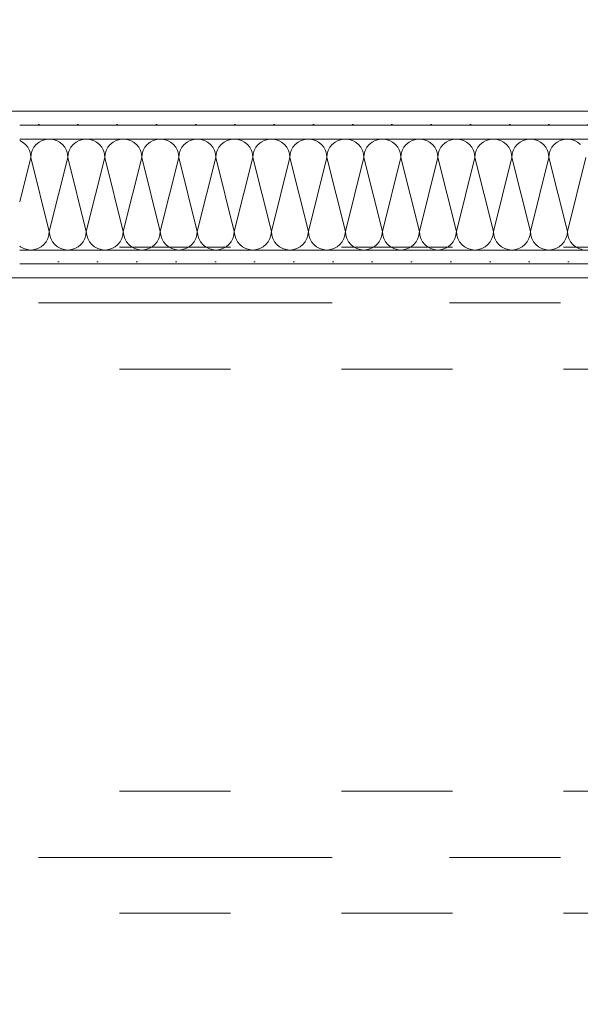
# Model space of a CAD drawing. Header units: metres. Extents: x -4 to 100, y -11 to 17.
# Tile 29 of 256: x 0.69 to 1.195, y 5.218 to 6.105. Entities that reach past the tile are written whole.
import ezdxf

# ---------------------------------------------------------------- set-up
doc = ezdxf.new("R2010")
doc.units = ezdxf.units.M
doc.header["$MEASUREMENT"] = 0
for name, pattern in [('Achse', [0.2, 0.1, -0.05, 0, -0.05]), ('Strichlinie doppelt', [0.546806, 0.264583, -0.105833, 0.070556, -0.105833]), ('Untersicht', [0.1, 0.075, -0.025])]:
    doc.linetypes.add(name, pattern=pattern)
for name, color, linetype in [('152 - Bemaßung_ Beschriftung.Ausbau', 7, 'Continuous'), ('451 - Universal.Achsen Raster', 7, 'Continuous'), ('608 - Struktur.Träger', 7, 'Continuous'), ('650 - Abdeckung.Fußboden Aufbau', 7, 'Continuous'), ('Neubau_606 - Struktur.Wand Innen Ausbau', 7, 'Continuous'), ('Neubau_653 - Abdeckung.TB Verkofferung', 7, 'Continuous')]:
    doc.layers.add(name, color=color, linetype=linetype)
doc.styles.add('ERSTELLTER_STIL_2', font='txt')
doc.dimstyles.new('ERSTELLTER_STIL__3', dxfattribs={"dimtxt": 0.1, "dimasz": 0.0532, "dimexe": 0.18, "dimexo": 0.0625, "dimgap": 0, "dimtad": 1, "dimzin": 0, "dimdsep": 46, "dimtxsty": 'ERSTELLTER_STIL_2', "dimblk": 'ARROWHEAD_2', "dimblk1": 'ARROWHEAD_2', "dimblk2": 'ARROWHEAD_2', "dimcen": 0.09, "dimse1": 1, "dimse2": 1, "dimclrd": 7, "dimclre": 7, "dimclrt": 7, "dimazin": 0, "dimtfac": 1, "dimtdec": 4, "dimtmove": 0, "dimatfit": 3, "dimfxl": 1, "dimtolj": 1, "dimtzin": 0, "dimarcsym": 0})
doc.dimstyles.new('ERSTELLTER_STIL__4', dxfattribs={"dimtxt": 0.1, "dimasz": 0.0532, "dimexe": 0.18, "dimexo": 0.0625, "dimgap": 0, "dimtad": 1, "dimzin": 0, "dimdsep": 46, "dimtxsty": 'ERSTELLTER_STIL_2', "dimblk": 'ARROWHEAD_2', "dimblk1": 'ARROWHEAD_2', "dimblk2": 'ARROWHEAD_2', "dimcen": 0.09, "dimse1": 1, "dimse2": 1, "dimclrd": 7, "dimclre": 7, "dimclrt": 7, "dimazin": 0, "dimtfac": 1, "dimtdec": 4, "dimtmove": 2, "dimatfit": 3, "dimfxl": 1, "dimtolj": 1, "dimtzin": 0, "dimarcsym": 0})
doc.dimstyles.new('ERSTELLTER_STIL__5', dxfattribs={"dimtxt": 0.1, "dimasz": 0.0532, "dimexe": 0.18, "dimexo": 0.0625, "dimgap": 0, "dimtad": 1, "dimtih": 1, "dimtoh": 1, "dimzin": 0, "dimdsep": 46, "dimtxsty": 'ERSTELLTER_STIL_2', "dimblk": 'ARROWHEAD_2', "dimblk1": 'ARROWHEAD_2', "dimblk2": 'ARROWHEAD_2', "dimcen": 0.09, "dimse1": 1, "dimse2": 1, "dimclrd": 7, "dimclre": 7, "dimclrt": 7, "dimazin": 0, "dimtfac": 1, "dimtdec": 4, "dimtmove": 0, "dimatfit": 3, "dimfxl": 1, "dimtolj": 1, "dimtzin": 0, "dimarcsym": 0})
pattern_1 = [(45, (0, 0), (-0.01767767, 0.01767767), [0, -0.025])]

# ---------------------------------------------------------------- blocks, each defined once
blk = doc.blocks.new('*X18')
at = {"layer": 'Neubau_606 - Struktur.Wand Innen Ausbau', "color": 7, "linetype": 'Continuous', "lineweight": 5}
for p, q in [((0.71667, 5.99748), (0.71342, 5.99716)), ((0.71992, 5.99716), (0.71667, 5.99748)), ((0.75, 5.99748), (0.74675, 5.99716)), ((0.75325, 5.99716), (0.75, 5.99748)), ((0.78333, 5.99748), (0.78008, 5.99716)), ((0.78658, 5.99716), (0.78333, 5.99748)), ((0.81667, 5.99748), (0.81342, 5.99716)), ((0.81992, 5.99716), (0.81667, 5.99748)), ((0.85, 5.99748), (0.84675, 5.99716)), ((0.85325, 5.99716), (0.85, 5.99748)), ((0.88333, 5.99748), (0.88008, 5.99716)), ((0.88658, 5.99716), (0.88333, 5.99748)), ((0.91667, 5.99748), (0.91342, 5.99716)), ((0.91992, 5.99716), (0.91667, 5.99748)), ((0.95, 5.99748), (0.94675, 5.99716)), ((0.95325, 5.99716), (0.95, 5.99748)), ((0.98333, 5.99748), (0.98008, 5.99716)), ((0.98658, 5.99716), (0.98333, 5.99748)), ((1.01667, 5.99748), (1.01342, 5.99716)), ((1.01992, 5.99716), (1.01667, 5.99748)), ((1.05, 5.99748), (1.04675, 5.99716)), ((1.05325, 5.99716), (1.05, 5.99748)), ((1.08333, 5.99748), (1.08008, 5.99716)), ((1.08658, 5.99716), (1.08333, 5.99748)), ((1.11667, 5.99748), (1.11342, 5.99716)), ((1.11992, 5.99716), (1.11667, 5.99748)), ((1.15, 5.99748), (1.14675, 5.99716)), ((1.15325, 5.99716), (1.15, 5.99748)), ((1.18333, 5.99748), (1.18008, 5.99716)), ((1.18658, 5.99716), (1.18333, 5.99748)), ((0.69259, 5.99467), (0.68999, 5.99607)), ((0.69512, 5.9926), (0.69259, 5.99467)), ((0.69719, 5.99008), (0.69512, 5.9926)), ((0.69873, 5.98719), (0.69719, 5.99008)), ((0.70281, 5.99008), (0.70127, 5.98719)), ((0.70488, 5.9926), (0.70281, 5.99008)), ((0.70741, 5.99467), (0.70488, 5.9926)), ((0.71029, 5.99621), (0.70741, 5.99467)), ((0.71342, 5.99716), (0.71029, 5.99621)), ((0.72304, 5.99621), (0.71992, 5.99716)), ((0.72593, 5.99467), (0.72304, 5.99621)), ((0.72845, 5.9926), (0.72593, 5.99467)), ((0.73052, 5.99008), (0.72845, 5.9926)), ((0.73206, 5.98719), (0.73052, 5.99008)), ((0.73614, 5.99008), (0.7346, 5.98719)), ((0.73821, 5.9926), (0.73614, 5.99008)), ((0.74074, 5.99467), (0.73821, 5.9926)), ((0.74362, 5.99621), (0.74074, 5.99467)), ((0.74675, 5.99716), (0.74362, 5.99621)), ((0.75638, 5.99621), (0.75325, 5.99716)), ((0.75926, 5.99467), (0.75638, 5.99621)), ((0.76179, 5.9926), (0.75926, 5.99467)), ((0.76386, 5.99008), (0.76179, 5.9926)), ((0.7654, 5.98719), (0.76386, 5.99008)), ((0.76948, 5.99008), (0.76794, 5.98719)), ((0.77155, 5.9926), (0.76948, 5.99008)), ((0.77407, 5.99467), (0.77155, 5.9926)), ((0.77696, 5.99621), (0.77407, 5.99467)), ((0.78008, 5.99716), (0.77696, 5.99621)), ((0.78971, 5.99621), (0.78658, 5.99716)), ((0.79259, 5.99467), (0.78971, 5.99621)), ((0.79512, 5.9926), (0.79259, 5.99467)), ((0.79719, 5.99008), (0.79512, 5.9926)), ((0.79873, 5.98719), (0.79719, 5.99008)), ((0.80281, 5.99008), (0.80127, 5.98719)), ((0.80488, 5.9926), (0.80281, 5.99008)), ((0.80741, 5.99467), (0.80488, 5.9926)), ((0.81029, 5.99621), (0.80741, 5.99467)), ((0.81342, 5.99716), (0.81029, 5.99621)), ((0.82304, 5.99621), (0.81992, 5.99716)), ((0.82593, 5.99467), (0.82304, 5.99621)), ((0.82845, 5.9926), (0.82593, 5.99467)), ((0.83052, 5.99008), (0.82845, 5.9926)), ((0.83206, 5.98719), (0.83052, 5.99008)), ((0.83614, 5.99008), (0.8346, 5.98719)), ((0.83821, 5.9926), (0.83614, 5.99008)), ((0.84074, 5.99467), (0.83821, 5.9926)), ((0.84362, 5.99621), (0.84074, 5.99467)), ((0.84675, 5.99716), (0.84362, 5.99621)), ((0.85638, 5.99621), (0.85325, 5.99716)), ((0.85926, 5.99467), (0.85638, 5.99621)), ((0.86179, 5.9926), (0.85926, 5.99467)), ((0.86386, 5.99008), (0.86179, 5.9926)), ((0.8654, 5.98719), (0.86386, 5.99008)), ((0.86948, 5.99008), (0.86794, 5.98719)), ((0.87155, 5.9926), (0.86948, 5.99008)), ((0.87407, 5.99467), (0.87155, 5.9926)), ((0.87696, 5.99621), (0.87407, 5.99467)), ((0.88008, 5.99716), (0.87696, 5.99621)), ((0.88971, 5.99621), (0.88658, 5.99716)), ((0.89259, 5.99467), (0.88971, 5.99621)), ((0.89512, 5.9926), (0.89259, 5.99467)), ((0.89719, 5.99008), (0.89512, 5.9926)), ((0.89873, 5.98719), (0.89719, 5.99008)), ((0.90281, 5.99008), (0.90127, 5.98719)), ((0.90488, 5.9926), (0.90281, 5.99008)), ((0.90741, 5.99467), (0.90488, 5.9926)), ((0.91029, 5.99621), (0.90741, 5.99467)), ((0.91342, 5.99716), (0.91029, 5.99621)), ((0.92304, 5.99621), (0.91992, 5.99716)), ((0.92593, 5.99467), (0.92304, 5.99621)), ((0.92845, 5.9926), (0.92593, 5.99467)), ((0.93052, 5.99008), (0.92845, 5.9926)), ((0.93206, 5.98719), (0.93052, 5.99008)), ((0.93614, 5.99008), (0.9346, 5.98719)), ((0.93821, 5.9926), (0.93614, 5.99008)), ((0.94074, 5.99467), (0.93821, 5.9926)), ((0.94362, 5.99621), (0.94074, 5.99467)), ((0.94675, 5.99716), (0.94362, 5.99621)), ((0.95638, 5.99621), (0.95325, 5.99716)), ((0.95926, 5.99467), (0.95638, 5.99621)), ((0.96179, 5.9926), (0.95926, 5.99467)), ((0.96386, 5.99008), (0.96179, 5.9926)), ((0.9654, 5.98719), (0.96386, 5.99008)), ((0.96948, 5.99008), (0.96794, 5.98719)), ((0.97155, 5.9926), (0.96948, 5.99008)), ((0.97407, 5.99467), (0.97155, 5.9926)), ((0.97696, 5.99621), (0.97407, 5.99467)), ((0.98008, 5.99716), (0.97696, 5.99621)), ((0.98971, 5.99621), (0.98658, 5.99716)), ((0.99259, 5.99467), (0.98971, 5.99621)), ((0.99512, 5.9926), (0.99259, 5.99467)), ((0.99719, 5.99008), (0.99512, 5.9926)), ((0.99873, 5.98719), (0.99719, 5.99008)), ((1.00281, 5.99008), (1.00127, 5.98719)), ((1.00488, 5.9926), (1.00281, 5.99008)), ((1.00741, 5.99467), (1.00488, 5.9926)), ((1.01029, 5.99621), (1.00741, 5.99467)), ((1.01342, 5.99716), (1.01029, 5.99621)), ((1.02304, 5.99621), (1.01992, 5.99716)), ((1.02593, 5.99467), (1.02304, 5.99621)), ((1.02845, 5.9926), (1.02593, 5.99467)), ((1.03052, 5.99008), (1.02845, 5.9926)), ((1.03206, 5.98719), (1.03052, 5.99008)), ((1.03614, 5.99008), (1.0346, 5.98719)), ((1.03821, 5.9926), (1.03614, 5.99008)), ((1.04074, 5.99467), (1.03821, 5.9926)), ((1.04362, 5.99621), (1.04074, 5.99467)), ((1.04675, 5.99716), (1.04362, 5.99621)), ((1.05638, 5.99621), (1.05325, 5.99716)), ((1.05926, 5.99467), (1.05638, 5.99621)), ((1.06179, 5.9926), (1.05926, 5.99467)), ((1.06386, 5.99008), (1.06179, 5.9926)), ((1.0654, 5.98719), (1.06386, 5.99008)), ((1.06948, 5.99008), (1.06794, 5.98719)), ((1.07155, 5.9926), (1.06948, 5.99008)), ((1.07407, 5.99467), (1.07155, 5.9926)), ((1.07696, 5.99621), (1.07407, 5.99467)), ((1.08008, 5.99716), (1.07696, 5.99621)), ((1.08971, 5.99621), (1.08658, 5.99716)), ((1.09259, 5.99467), (1.08971, 5.99621)), ((1.09512, 5.9926), (1.09259, 5.99467)), ((1.09719, 5.99008), (1.09512, 5.9926)), ((1.09873, 5.98719), (1.09719, 5.99008)), ((1.10281, 5.99008), (1.10127, 5.98719)), ((1.10488, 5.9926), (1.10281, 5.99008)), ((1.10741, 5.99467), (1.10488, 5.9926)), ((1.11029, 5.99621), (1.10741, 5.99467)), ((1.11342, 5.99716), (1.11029, 5.99621)), ((1.12304, 5.99621), (1.11992, 5.99716)), ((1.12593, 5.99467), (1.12304, 5.99621)), ((1.12845, 5.9926), (1.12593, 5.99467)), ((1.13052, 5.99008), (1.12845, 5.9926)), ((1.13206, 5.98719), (1.13052, 5.99008)), ((1.13614, 5.99008), (1.1346, 5.98719)), ((1.13821, 5.9926), (1.13614, 5.99008)), ((1.14074, 5.99467), (1.13821, 5.9926)), ((1.14362, 5.99621), (1.14074, 5.99467)), ((1.14675, 5.99716), (1.14362, 5.99621)), ((1.15638, 5.99621), (1.15325, 5.99716)), ((1.15926, 5.99467), (1.15638, 5.99621)), ((1.16179, 5.9926), (1.15926, 5.99467)), ((1.16386, 5.99008), (1.16179, 5.9926)), ((1.1654, 5.98719), (1.16386, 5.99008)), ((1.16948, 5.99008), (1.16794, 5.98719)), ((1.17155, 5.9926), (1.16948, 5.99008)), ((1.17407, 5.99467), (1.17155, 5.9926)), ((1.17696, 5.99621), (1.17407, 5.99467)), ((1.18008, 5.99716), (1.17696, 5.99621)), ((1.18971, 5.99621), (1.18658, 5.99716)), ((1.19259, 5.99467), (1.18971, 5.99621)), ((1.19512, 5.9926), (1.19259, 5.99467)), ((0.7, 5.98082), (0.68999, 5.94077)), ((0.69968, 5.98407), (0.69873, 5.98719)), ((0.7, 5.98082), (0.69968, 5.98407)), ((0.70032, 5.98407), (0.7, 5.98082)), ((0.7, 5.98082), (0.71667, 5.91415)), ((0.70127, 5.98719), (0.70032, 5.98407)), ((0.73333, 5.98082), (0.71667, 5.91415)), ((0.73301, 5.98407), (0.73206, 5.98719)), ((0.73333, 5.98082), (0.73301, 5.98407)), ((0.73365, 5.98407), (0.73333, 5.98082)), ((0.73333, 5.98082), (0.75, 5.91415)), ((0.7346, 5.98719), (0.73365, 5.98407)), ((0.76667, 5.98082), (0.75, 5.91415)), ((0.76635, 5.98407), (0.7654, 5.98719)), ((0.76667, 5.98082), (0.76635, 5.98407)), ((0.76699, 5.98407), (0.76667, 5.98082)), ((0.76667, 5.98082), (0.78333, 5.91415)), ((0.76794, 5.98719), (0.76699, 5.98407)), ((0.8, 5.98082), (0.78333, 5.91415)), ((0.79968, 5.98407), (0.79873, 5.98719)), ((0.8, 5.98082), (0.79968, 5.98407)), ((0.80032, 5.98407), (0.8, 5.98082)), ((0.8, 5.98082), (0.81667, 5.91415)), ((0.80127, 5.98719), (0.80032, 5.98407)), ((0.83333, 5.98082), (0.81667, 5.91415)), ((0.83301, 5.98407), (0.83206, 5.98719)), ((0.83333, 5.98082), (0.83301, 5.98407)), ((0.83365, 5.98407), (0.83333, 5.98082)), ((0.83333, 5.98082), (0.85, 5.91415)), ((0.8346, 5.98719), (0.83365, 5.98407)), ((0.86667, 5.98082), (0.85, 5.91415)), ((0.86635, 5.98407), (0.8654, 5.98719)), ((0.86667, 5.98082), (0.86635, 5.98407)), ((0.86699, 5.98407), (0.86667, 5.98082)), ((0.86667, 5.98082), (0.88333, 5.91415)), ((0.86794, 5.98719), (0.86699, 5.98407)), ((0.9, 5.98082), (0.88333, 5.91415)), ((0.89968, 5.98407), (0.89873, 5.98719)), ((0.9, 5.98082), (0.89968, 5.98407)), ((0.90032, 5.98407), (0.9, 5.98082)), ((0.9, 5.98082), (0.91667, 5.91415)), ((0.90127, 5.98719), (0.90032, 5.98407)), ((0.93333, 5.98082), (0.91667, 5.91415)), ((0.93301, 5.98407), (0.93206, 5.98719)), ((0.93333, 5.98082), (0.93301, 5.98407)), ((0.93365, 5.98407), (0.93333, 5.98082)), ((0.93333, 5.98082), (0.95, 5.91415)), ((0.9346, 5.98719), (0.93365, 5.98407)), ((0.96667, 5.98082), (0.95, 5.91415)), ((0.96635, 5.98407), (0.9654, 5.98719)), ((0.96667, 5.98082), (0.96635, 5.98407)), ((0.96699, 5.98407), (0.96667, 5.98082)), ((0.96667, 5.98082), (0.98333, 5.91415)), ((0.96794, 5.98719), (0.96699, 5.98407)), ((1, 5.98082), (0.98333, 5.91415)), ((0.99968, 5.98407), (0.99873, 5.98719)), ((1, 5.98082), (0.99968, 5.98407)), ((1.00032, 5.98407), (1, 5.98082)), ((1, 5.98082), (1.01667, 5.91415)), ((1.00127, 5.98719), (1.00032, 5.98407)), ((1.03333, 5.98082), (1.01667, 5.91415)), ((1.03301, 5.98407), (1.03206, 5.98719)), ((1.03333, 5.98082), (1.03301, 5.98407)), ((1.03365, 5.98407), (1.03333, 5.98082)), ((1.03333, 5.98082), (1.05, 5.91415)), ((1.0346, 5.98719), (1.03365, 5.98407)), ((1.06667, 5.98082), (1.05, 5.91415)), ((1.06635, 5.98407), (1.0654, 5.98719)), ((1.06667, 5.98082), (1.06635, 5.98407)), ((1.06699, 5.98407), (1.06667, 5.98082)), ((1.06667, 5.98082), (1.08333, 5.91415)), ((1.06794, 5.98719), (1.06699, 5.98407)), ((1.1, 5.98082), (1.08333, 5.91415)), ((1.09968, 5.98407), (1.09873, 5.98719)), ((1.1, 5.98082), (1.09968, 5.98407)), ((1.10032, 5.98407), (1.1, 5.98082)), ((1.1, 5.98082), (1.11667, 5.91415)), ((1.10127, 5.98719), (1.10032, 5.98407)), ((1.13333, 5.98082), (1.11667, 5.91415)), ((1.13301, 5.98407), (1.13206, 5.98719)), ((1.13333, 5.98082), (1.13301, 5.98407)), ((1.13365, 5.98407), (1.13333, 5.98082)), ((1.13333, 5.98082), (1.15, 5.91415)), ((1.1346, 5.98719), (1.13365, 5.98407)), ((1.16667, 5.98082), (1.15, 5.91415)), ((1.16635, 5.98407), (1.1654, 5.98719)), ((1.16667, 5.98082), (1.16635, 5.98407)), ((1.16699, 5.98407), (1.16667, 5.98082)), ((1.16667, 5.98082), (1.18333, 5.91415)), ((1.16794, 5.98719), (1.16699, 5.98407)), ((1.2, 5.98082), (1.18333, 5.91415)), ((0.7154, 5.90777), (0.71635, 5.9109)), ((0.71635, 5.9109), (0.71667, 5.91415)), ((0.71667, 5.91415), (0.71699, 5.9109)), ((0.71699, 5.9109), (0.71794, 5.90777)), ((0.74873, 5.90777), (0.74968, 5.9109)), ((0.74968, 5.9109), (0.75, 5.91415)), ((0.75, 5.91415), (0.75032, 5.9109)), ((0.75032, 5.9109), (0.75127, 5.90777)), ((0.78206, 5.90777), (0.78301, 5.9109)), ((0.78301, 5.9109), (0.78333, 5.91415)), ((0.78333, 5.91415), (0.78365, 5.9109)), ((0.78365, 5.9109), (0.7846, 5.90777)), ((0.8154, 5.90777), (0.81635, 5.9109)), ((0.81635, 5.9109), (0.81667, 5.91415)), ((0.81667, 5.91415), (0.81699, 5.9109)), ((0.81699, 5.9109), (0.81794, 5.90777)), ((0.84873, 5.90777), (0.84968, 5.9109)), ((0.84968, 5.9109), (0.85, 5.91415)), ((0.85, 5.91415), (0.85032, 5.9109)), ((0.85032, 5.9109), (0.85127, 5.90777)), ((0.88206, 5.90777), (0.88301, 5.9109)), ((0.88301, 5.9109), (0.88333, 5.91415)), ((0.88333, 5.91415), (0.88365, 5.9109)), ((0.88365, 5.9109), (0.8846, 5.90777)), ((0.9154, 5.90777), (0.91635, 5.9109)), ((0.91635, 5.9109), (0.91667, 5.91415)), ((0.91667, 5.91415), (0.91699, 5.9109)), ((0.91699, 5.9109), (0.91794, 5.90777)), ((0.94873, 5.90777), (0.94968, 5.9109)), ((0.94968, 5.9109), (0.95, 5.91415)), ((0.95, 5.91415), (0.95032, 5.9109)), ((0.95032, 5.9109), (0.95127, 5.90777)), ((0.98206, 5.90777), (0.98301, 5.9109)), ((0.98301, 5.9109), (0.98333, 5.91415)), ((0.98333, 5.91415), (0.98365, 5.9109)), ((0.98365, 5.9109), (0.9846, 5.90777)), ((1.0154, 5.90777), (1.01635, 5.9109)), ((1.01635, 5.9109), (1.01667, 5.91415)), ((1.01667, 5.91415), (1.01699, 5.9109)), ((1.01699, 5.9109), (1.01794, 5.90777)), ((1.04873, 5.90777), (1.04968, 5.9109)), ((1.04968, 5.9109), (1.05, 5.91415)), ((1.05, 5.91415), (1.05032, 5.9109)), ((1.05032, 5.9109), (1.05127, 5.90777)), ((1.08206, 5.90777), (1.08301, 5.9109)), ((1.08301, 5.9109), (1.08333, 5.91415)), ((1.08333, 5.91415), (1.08365, 5.9109)), ((1.08365, 5.9109), (1.0846, 5.90777)), ((1.1154, 5.90777), (1.11635, 5.9109)), ((1.11635, 5.9109), (1.11667, 5.91415)), ((1.11667, 5.91415), (1.11699, 5.9109)), ((1.11699, 5.9109), (1.11794, 5.90777)), ((1.14873, 5.90777), (1.14968, 5.9109)), ((1.14968, 5.9109), (1.15, 5.91415)), ((1.15, 5.91415), (1.15032, 5.9109)), ((1.15032, 5.9109), (1.15127, 5.90777)), ((1.18206, 5.90777), (1.18301, 5.9109)), ((1.18301, 5.9109), (1.18333, 5.91415)), ((1.18333, 5.91415), (1.18365, 5.9109)), ((1.18365, 5.9109), (1.1846, 5.90777)), ((0.68999, 5.90091), (0.69074, 5.90029)), ((0.69074, 5.90029), (0.69362, 5.89875)), ((0.70638, 5.89875), (0.70926, 5.90029)), ((0.70926, 5.90029), (0.71179, 5.90236)), ((0.71179, 5.90236), (0.71386, 5.90489)), ((0.71386, 5.90489), (0.7154, 5.90777)), ((0.71794, 5.90777), (0.71948, 5.90489)), ((0.71948, 5.90489), (0.72155, 5.90236)), ((0.72155, 5.90236), (0.72407, 5.90029)), ((0.72407, 5.90029), (0.72696, 5.89875)), ((0.73971, 5.89875), (0.74259, 5.90029)), ((0.74259, 5.90029), (0.74512, 5.90236)), ((0.74512, 5.90236), (0.74719, 5.90489)), ((0.74719, 5.90489), (0.74873, 5.90777)), ((0.75127, 5.90777), (0.75281, 5.90489)), ((0.75281, 5.90489), (0.75488, 5.90236)), ((0.75488, 5.90236), (0.75741, 5.90029)), ((0.75741, 5.90029), (0.76029, 5.89875)), ((0.77304, 5.89875), (0.77593, 5.90029)), ((0.77593, 5.90029), (0.77845, 5.90236)), ((0.77845, 5.90236), (0.78052, 5.90489)), ((0.78052, 5.90489), (0.78206, 5.90777)), ((0.7846, 5.90777), (0.78614, 5.90489)), ((0.78614, 5.90489), (0.78821, 5.90236)), ((0.78821, 5.90236), (0.79074, 5.90029)), ((0.79074, 5.90029), (0.79362, 5.89875)), ((0.80638, 5.89875), (0.80926, 5.90029)), ((0.80926, 5.90029), (0.81179, 5.90236)), ((0.81179, 5.90236), (0.81386, 5.90489)), ((0.81386, 5.90489), (0.8154, 5.90777)), ((0.81794, 5.90777), (0.81948, 5.90489)), ((0.81948, 5.90489), (0.82155, 5.90236)), ((0.82155, 5.90236), (0.82407, 5.90029)), ((0.82407, 5.90029), (0.82696, 5.89875)), ((0.83971, 5.89875), (0.84259, 5.90029)), ((0.84259, 5.90029), (0.84512, 5.90236)), ((0.84512, 5.90236), (0.84719, 5.90489)), ((0.84719, 5.90489), (0.84873, 5.90777)), ((0.85127, 5.90777), (0.85281, 5.90489)), ((0.85281, 5.90489), (0.85488, 5.90236)), ((0.85488, 5.90236), (0.85741, 5.90029)), ((0.85741, 5.90029), (0.86029, 5.89875)), ((0.87304, 5.89875), (0.87593, 5.90029)), ((0.87593, 5.90029), (0.87845, 5.90236)), ((0.87845, 5.90236), (0.88052, 5.90489)), ((0.88052, 5.90489), (0.88206, 5.90777)), ((0.8846, 5.90777), (0.88614, 5.90489)), ((0.88614, 5.90489), (0.88821, 5.90236)), ((0.88821, 5.90236), (0.89074, 5.90029)), ((0.89074, 5.90029), (0.89362, 5.89875)), ((0.90638, 5.89875), (0.90926, 5.90029)), ((0.90926, 5.90029), (0.91179, 5.90236)), ((0.91179, 5.90236), (0.91386, 5.90489)), ((0.91386, 5.90489), (0.9154, 5.90777)), ((0.91794, 5.90777), (0.91948, 5.90489)), ((0.91948, 5.90489), (0.92155, 5.90236)), ((0.92155, 5.90236), (0.92407, 5.90029)), ((0.92407, 5.90029), (0.92696, 5.89875)), ((0.93971, 5.89875), (0.94259, 5.90029)), ((0.94259, 5.90029), (0.94512, 5.90236)), ((0.94512, 5.90236), (0.94719, 5.90489)), ((0.94719, 5.90489), (0.94873, 5.90777)), ((0.95127, 5.90777), (0.95281, 5.90489)), ((0.95281, 5.90489), (0.95488, 5.90236)), ((0.95488, 5.90236), (0.95741, 5.90029)), ((0.95741, 5.90029), (0.96029, 5.89875)), ((0.97304, 5.89875), (0.97593, 5.90029)), ((0.97593, 5.90029), (0.97845, 5.90236)), ((0.97845, 5.90236), (0.98052, 5.90489)), ((0.98052, 5.90489), (0.98206, 5.90777)), ((0.9846, 5.90777), (0.98614, 5.90489)), ((0.98614, 5.90489), (0.98821, 5.90236)), ((0.98821, 5.90236), (0.99074, 5.90029)), ((0.99074, 5.90029), (0.99362, 5.89875)), ((1.00638, 5.89875), (1.00926, 5.90029)), ((1.00926, 5.90029), (1.01179, 5.90236)), ((1.01179, 5.90236), (1.01386, 5.90489)), ((1.01386, 5.90489), (1.0154, 5.90777)), ((1.01794, 5.90777), (1.01948, 5.90489)), ((1.01948, 5.90489), (1.02155, 5.90236)), ((1.02155, 5.90236), (1.02407, 5.90029)), ((1.02407, 5.90029), (1.02696, 5.89875)), ((1.03971, 5.89875), (1.04259, 5.90029)), ((1.04259, 5.90029), (1.04512, 5.90236)), ((1.04512, 5.90236), (1.04719, 5.90489)), ((1.04719, 5.90489), (1.04873, 5.90777)), ((1.05127, 5.90777), (1.05281, 5.90489)), ((1.05281, 5.90489), (1.05488, 5.90236)), ((1.05488, 5.90236), (1.05741, 5.90029)), ((1.05741, 5.90029), (1.06029, 5.89875)), ((1.07304, 5.89875), (1.07593, 5.90029)), ((1.07593, 5.90029), (1.07845, 5.90236)), ((1.07845, 5.90236), (1.08052, 5.90489)), ((1.08052, 5.90489), (1.08206, 5.90777)), ((1.0846, 5.90777), (1.08614, 5.90489)), ((1.08614, 5.90489), (1.08821, 5.90236)), ((1.08821, 5.90236), (1.09074, 5.90029)), ((1.09074, 5.90029), (1.09362, 5.89875)), ((1.10638, 5.89875), (1.10926, 5.90029)), ((1.10926, 5.90029), (1.11179, 5.90236)), ((1.11179, 5.90236), (1.11386, 5.90489)), ((1.11386, 5.90489), (1.1154, 5.90777)), ((1.11794, 5.90777), (1.11948, 5.90489)), ((1.11948, 5.90489), (1.12155, 5.90236)), ((1.12155, 5.90236), (1.12407, 5.90029)), ((1.12407, 5.90029), (1.12696, 5.89875)), ((1.13971, 5.89875), (1.14259, 5.90029)), ((1.14259, 5.90029), (1.14512, 5.90236)), ((1.14512, 5.90236), (1.14719, 5.90489)), ((1.14719, 5.90489), (1.14873, 5.90777)), ((1.15127, 5.90777), (1.15281, 5.90489)), ((1.15281, 5.90489), (1.15488, 5.90236)), ((1.15488, 5.90236), (1.15741, 5.90029)), ((1.15741, 5.90029), (1.16029, 5.89875)), ((1.17304, 5.89875), (1.17593, 5.90029)), ((1.17593, 5.90029), (1.17845, 5.90236)), ((1.17845, 5.90236), (1.18052, 5.90489)), ((1.18052, 5.90489), (1.18206, 5.90777)), ((1.1846, 5.90777), (1.18614, 5.90489)), ((1.18614, 5.90489), (1.18821, 5.90236)), ((1.18821, 5.90236), (1.19074, 5.90029)), ((1.19074, 5.90029), (1.19362, 5.89875)), ((0.69362, 5.89875), (0.69675, 5.8978)), ((0.69675, 5.8978), (0.7, 5.89748)), ((0.7, 5.89748), (0.70325, 5.8978)), ((0.70325, 5.8978), (0.70638, 5.89875)), ((0.72696, 5.89875), (0.73008, 5.8978)), ((0.73008, 5.8978), (0.73333, 5.89748)), ((0.73333, 5.89748), (0.73658, 5.8978)), ((0.73658, 5.8978), (0.73971, 5.89875)), ((0.76029, 5.89875), (0.76342, 5.8978)), ((0.76342, 5.8978), (0.76667, 5.89748)), ((0.76667, 5.89748), (0.76992, 5.8978)), ((0.76992, 5.8978), (0.77304, 5.89875)), ((0.79362, 5.89875), (0.79675, 5.8978)), ((0.79675, 5.8978), (0.8, 5.89748)), ((0.8, 5.89748), (0.80325, 5.8978)), ((0.80325, 5.8978), (0.80638, 5.89875)), ((0.82696, 5.89875), (0.83008, 5.8978)), ((0.83008, 5.8978), (0.83333, 5.89748)), ((0.83333, 5.89748), (0.83658, 5.8978)), ((0.83658, 5.8978), (0.83971, 5.89875)), ((0.86029, 5.89875), (0.86342, 5.8978)), ((0.86342, 5.8978), (0.86667, 5.89748)), ((0.86667, 5.89748), (0.86992, 5.8978)), ((0.86992, 5.8978), (0.87304, 5.89875)), ((0.89362, 5.89875), (0.89675, 5.8978)), ((0.89675, 5.8978), (0.9, 5.89748)), ((0.9, 5.89748), (0.90325, 5.8978)), ((0.90325, 5.8978), (0.90638, 5.89875)), ((0.92696, 5.89875), (0.93008, 5.8978)), ((0.93008, 5.8978), (0.93333, 5.89748)), ((0.93333, 5.89748), (0.93658, 5.8978)), ((0.93658, 5.8978), (0.93971, 5.89875)), ((0.96029, 5.89875), (0.96342, 5.8978)), ((0.96342, 5.8978), (0.96667, 5.89748)), ((0.96667, 5.89748), (0.96992, 5.8978)), ((0.96992, 5.8978), (0.97304, 5.89875)), ((0.99362, 5.89875), (0.99675, 5.8978)), ((0.99675, 5.8978), (1, 5.89748)), ((1, 5.89748), (1.00325, 5.8978)), ((1.00325, 5.8978), (1.00638, 5.89875)), ((1.02696, 5.89875), (1.03008, 5.8978)), ((1.03008, 5.8978), (1.03333, 5.89748)), ((1.03333, 5.89748), (1.03658, 5.8978)), ((1.03658, 5.8978), (1.03971, 5.89875)), ((1.06029, 5.89875), (1.06342, 5.8978)), ((1.06342, 5.8978), (1.06667, 5.89748)), ((1.06667, 5.89748), (1.06992, 5.8978)), ((1.06992, 5.8978), (1.07304, 5.89875)), ((1.09362, 5.89875), (1.09675, 5.8978)), ((1.09675, 5.8978), (1.1, 5.89748)), ((1.1, 5.89748), (1.10325, 5.8978)), ((1.10325, 5.8978), (1.10638, 5.89875)), ((1.12696, 5.89875), (1.13008, 5.8978)), ((1.13008, 5.8978), (1.13333, 5.89748)), ((1.13333, 5.89748), (1.13658, 5.8978)), ((1.13658, 5.8978), (1.13971, 5.89875)), ((1.16029, 5.89875), (1.16342, 5.8978)), ((1.16342, 5.8978), (1.16667, 5.89748)), ((1.16667, 5.89748), (1.16992, 5.8978)), ((1.16992, 5.8978), (1.17304, 5.89875)), ((1.19362, 5.89875), (1.19675, 5.8978))]:
    blk.add_line(p, q, dxfattribs=at)
blk = doc.blocks.new('*D420')
at = {"layer": '152 - Bemaßung_ Beschriftung.Ausbau', "color": 7, "linetype": 'Continuous', "lineweight": 5}
for p, q in [((-1.71, 5.89269), (-1.64, 5.85228)), ((-1.675, 0.245), (-1.675, 5.87248)), ((-1.71, 0.26521), (-1.64, 0.22479)), ((-1.6225, 0.245), (-1.7275, 0.245)), ((-1.675, 0.005), (-1.675, 0.245))]:
    blk.add_line(p, q, dxfattribs=at)
at = {"layer": '152 - Bemaßung_ Beschriftung.Ausbau', "color": 7, "lineweight": 5, "char_height": 0.1, "attachment_point": 7, "rotation": 90, "style": 'ERSTELLTER_STIL_2'}
for s, insert in [('\\A1;{\\pql;\\fArial|b0|i0|c0|p38;15}', (-1.695, 5.70048)), ('\\A1;{\\pql;\\fArial|b0|i0|c0|p38;5,62\\fArial|b0|i0|c0|p38;\\A1{\\H.66x;\\S75^  ;}}', (-1.67559, 2.79974))]:
    blk.add_mtext(s, dxfattribs=dict(at, insert=insert))
blk = doc.blocks.new('ARROWHEAD_2')
at = {"color": 0, "linetype": 'Continuous', "lineweight": 0}
for p, q in [((-0.378, -0.655), (0.378, 0.655)), ((0, 0), (-1, 0))]:
    blk.add_line(p, q, dxfattribs=at)
blk = doc.blocks.new('*D421')
at = {"layer": '152 - Bemaßung_ Beschriftung.Ausbau', "color": 7, "linetype": 'Continuous', "lineweight": 5}
for p, q in [((-1.71, 6.04269), (-1.64, 6.00228)), ((-1.675, 5.87248), (-1.675, 6.02248)), ((-1.71, 5.89269), (-1.64, 5.85228)), ((-1.6225, 5.87248), (-1.7275, 5.87248)), ((-1.675, 0.245), (-1.675, 5.87248))]:
    blk.add_line(p, q, dxfattribs=at)
blk = doc.blocks.new('*D422')
at = {"layer": '152 - Bemaßung_ Beschriftung.Ausbau', "color": 7, "linetype": 'Continuous', "lineweight": 5}
for p, q in [((-1.71, 8.09769), (-1.64, 8.05728)), ((-1.675, 6.02248), (-1.675, 8.07748)), ((-1.71, 6.04269), (-1.64, 6.00228)), ((-1.6225, 6.02248), (-1.7275, 6.02248)), ((-1.675, 5.87248), (-1.675, 6.02248))]:
    blk.add_line(p, q, dxfattribs=at)
at = {"layer": '152 - Bemaßung_ Beschriftung.Ausbau', "color": 7, "lineweight": 5, "char_height": 0.1, "attachment_point": 7, "rotation": 90, "style": 'ERSTELLTER_STIL_2'}
for s, insert in [('\\A1;{\\pql;\\fArial|b0|i0|c0|p38;15}', (-1.6845, 8.07737)), ('\\A1;{\\pql;\\fArial|b0|i0|c0|p38;2,05\\fArial|b0|i0|c0|p38;\\A1{\\H.66x;\\S5^  ;}}', (-1.67559, 6.89191))]:
    blk.add_mtext(s, dxfattribs=dict(at, insert=insert))
blk = doc.blocks.new('*D423')
at = {"layer": '152 - Bemaßung_ Beschriftung.Ausbau', "color": 7, "linetype": 'Continuous', "lineweight": 5}
for p, q in [((-1.71, 8.24769), (-1.64, 8.20728)), ((-1.675, 8.07748), (-1.675, 8.22748)), ((-1.71, 8.09769), (-1.64, 8.05728)), ((-1.6225, 8.07748), (-1.7275, 8.07748)), ((-1.675, 6.02248), (-1.675, 8.07748))]:
    blk.add_line(p, q, dxfattribs=at)
blk = doc.blocks.new('*D642')
at = {"layer": '152 - Bemaßung_ Beschriftung.Ausbau', "color": 7, "linetype": 'Continuous', "lineweight": 5}
for p, q in [((0.67999, 4.33748), (0.67999, 4.44248)), ((1.68999, 4.33748), (1.68999, 4.44248)), ((0.7002, 4.42498), (0.65978, 4.35498)), ((1.7102, 4.42498), (1.66978, 4.35498)), ((0.64576, 4.38998), (0.67999, 4.38998)), ((0.67999, 4.38998), (1.68999, 4.38998))]:
    blk.add_line(p, q, dxfattribs=at)
at = {"layer": '152 - Bemaßung_ Beschriftung.Ausbau', "color": 7, "lineweight": 5, "insert": (1.05196, 4.40998), "char_height": 0.1, "attachment_point": 7, "style": 'ERSTELLTER_STIL_2'}
blk.add_mtext('\\A1;{\\pql;\\fArial|b0|i0|c0|p38;1,01}', dxfattribs=at)

msp = doc.modelspace()

# ---------------------------------------------------------------- hatches: boundary and pattern name
at = {"layer": 'Neubau_606 - Struktur.Wand Innen Ausbau', "linetype": 'Continuous', "lineweight": 0, "true_color": 0x000000}
h = msp.add_hatch(dxfattribs=at)
h.set_pattern_fill('Gips_0001', color=18, style=0, pattern_type=2)
h.set_pattern_definition(pattern_1)
h.paths.add_polyline_path([(0.235, 6.02248), (0.235, 6.00998), (1.68999, 6.00998), (1.68999, 6.02248)])
h = msp.add_hatch(dxfattribs=at)
h.set_pattern_fill('Gips_0001', color=18, style=0, pattern_type=2)
h.set_pattern_definition(pattern_1)
h.paths.add_polyline_path([(0.68999, 6.00998), (0.68999, 5.99748), (1.68999, 5.99748), (1.68999, 6.00998)])
h = msp.add_hatch(dxfattribs=at)
h.set_pattern_fill('Gips_0001', color=18, style=0, pattern_type=2)
h.set_pattern_definition(pattern_1)
h.paths.add_polyline_path([(0.68999, 5.88498), (1.68999, 5.88498), (1.68999, 5.89748), (0.68999, 5.89748)])
h = msp.add_hatch(dxfattribs=at)
h.set_pattern_fill('Gips_0001', color=18, style=0, pattern_type=2)
h.set_pattern_definition(pattern_1)
h.paths.add_polyline_path([(0.68999, 5.88498), (0.68999, 5.87248), (1.68999, 5.87248), (1.68999, 5.88498)])

# ---------------------------------------------------------------- linework, layer by layer
at = {"layer": '451 - Universal.Achsen Raster', "color": 160, "linetype": 'Strichlinie doppelt', "lineweight": 9, "true_color": 0x3232ff}
for p, q in [((64.93503, 5.84998), (-3.175, 5.84998)), ((64.93503, 5.34998), (-3.175, 5.34998))]:
    msp.add_line(p, q, dxfattribs=at)
at = {"layer": '608 - Struktur.Träger', "color": 7, "linetype": 'Untersicht', "lineweight": 13}
for p, q in [((0.37999, 6.00998), (61.87999, 6.00998)), ((0.37999, 5.78998), (61.87999, 5.78998)), ((0.37999, 5.40998), (61.87999, 5.40998))]:
    msp.add_line(p, q, dxfattribs=at)
at = {"layer": '608 - Struktur.Träger', "color": 7, "linetype": 'Achse', "lineweight": 9}
for p, q in [((0.37999, 5.89998), (61.87999, 5.89998)), ((0.37999, 5.29998), (61.87999, 5.29998))]:
    msp.add_line(p, q, dxfattribs=at)
at = {"layer": '650 - Abdeckung.Fußboden Aufbau', "color": 7, "linetype": 'Continuous', "lineweight": 13, "flags": 128}
for points in [[(0.235, 6.02248), (1.68999, 6.02248), (1.68999, 5.87248)], [(1.68999, 5.87248), (0.68999, 5.87248)]]:
    msp.add_lwpolyline(points, dxfattribs=at)
at = {"layer": 'Neubau_606 - Struktur.Wand Innen Ausbau', "color": 1, "linetype": 'Continuous', "lineweight": 9}
for p, q in [((1.68999, 6.00998), (0.68999, 6.00998)), ((1.68999, 5.88498), (0.68999, 5.88498))]:
    msp.add_line(p, q, dxfattribs=at)
at = {"layer": 'Neubau_606 - Struktur.Wand Innen Ausbau', "color": 1, "linetype": 'Continuous', "lineweight": 13}
for p, q in [((1.68999, 5.99748), (0.68999, 5.99748)), ((1.68999, 5.89748), (0.68999, 5.89748))]:
    msp.add_line(p, q, dxfattribs=at)
at = {"layer": 'Neubau_606 - Struktur.Wand Innen Ausbau', "color": 1, "linetype": 'Continuous', "lineweight": 13, "flags": 128}
for points in [[(1.68999, 6.02248), (0.235, 6.02248)], [(0.68999, 5.87248), (1.68999, 5.87248)]]:
    msp.add_lwpolyline(points, dxfattribs=at)
at = {"layer": 'Neubau_653 - Abdeckung.TB Verkofferung', "color": 1, "linetype": 'Untersicht', "lineweight": 9}
msp.add_line((0.235, 5.87248), (7.65499, 5.87248), dxfattribs=at)

# ---------------------------------------------------------------- block references
at = {"layer": 'Neubau_606 - Struktur.Wand Innen Ausbau', "color": 1, "lineweight": 13}
msp.add_blockref('*X18', (0, 0), dxfattribs=at)

# ---------------------------------------------------------------- dimensions: what is measured, and where the dimension line sits
at = {"layer": '152 - Bemaßung_ Beschriftung.Ausbau', "color": 7, "linetype": 'Continuous', "lineweight": 5}
for base, p1, p2, dimstyle, picture, middle in [((-1.675, 8.22748), (5.76624, 8.07748), (5.76624, 8.22748), 'ERSTELLTER_STIL__4', '*D423', (-1.7345, 8.1536)), ((-1.675, 8.07748225), (5.7662375, 6.02248227), (5.7662375, 8.07748225), 'ERSTELLTER_STIL__3', '*D422', (-1.745, 7.15685275)), ((-1.675, 6.02248), (5.76624, 5.87248), (5.76624, 6.02248), 'ERSTELLTER_STIL__3', '*D421', (-1.745, 5.77672)), ((-1.675, 5.87248), (0.225, 0.245), (5.76624, 5.87248), 'ERSTELLTER_STIL__3', '*D420', (-1.745, 3.1028))]:
    dim = msp.add_linear_dim(base=base, p1=p1, p2=p2, angle=90, dimstyle=dimstyle, dxfattribs=at)
    dim.commit()
    dim.dimension.update_dxf_attribs({"geometry": picture, "text_midpoint": middle, "dimtype": 160, "text_rotation": 90})
dim = msp.add_linear_dim(base=(1.68999, 4.38998), p1=(0.67999, 5.19998), p2=(1.68999, 5.86248), dimstyle='ERSTELLTER_STIL__5', dxfattribs=at)
dim.commit()
dim.dimension.update_dxf_attribs({"geometry": '*D642', "text_midpoint": (1.18184, 4.45998), "dimtype": 160})

doc.saveas('drawing.dxf')
